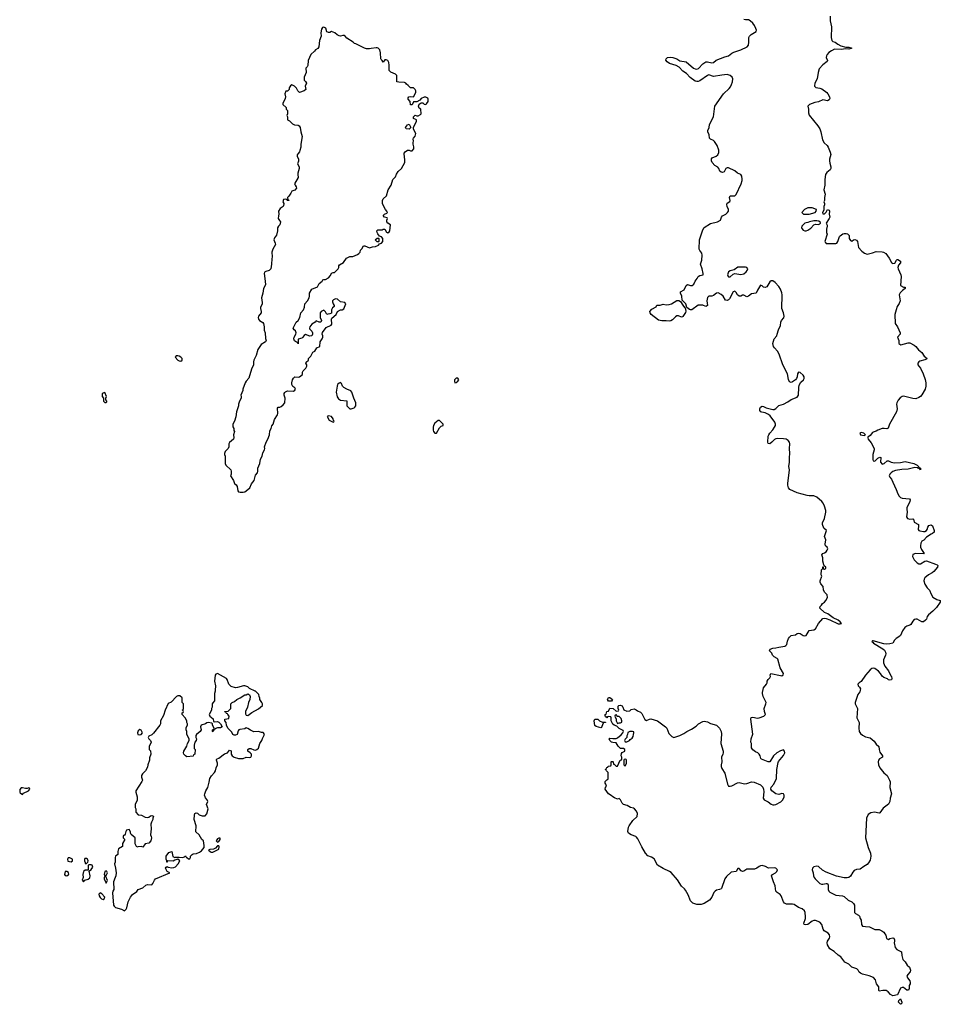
# Model space of a CAD drawing. Header units: inches. Extents: x 2535814 to 2694957, y 540737 to 728403.
# Tile 45 of 106: x 2624332 to 2636432, y 555882 to 568826. Entities that reach past the tile are written whole.
import ezdxf

# ---------------------------------------------------------------- set-up
doc = ezdxf.new("R2010")
doc.units = ezdxf.units.IN
doc.header["$MEASUREMENT"] = 0
for name, color, linetype in [('C6525', 7, 'Continuous'), ('C6526', 7, 'Continuous'), ('C6535', 7, 'Continuous'), ('C6536', 7, 'Continuous')]:
    doc.layers.add(name, color=color, linetype=linetype)

msp = doc.modelspace()

# ---------------------------------------------------------------- linework, layer by layer
at = {"layer": 'C6525', "color": 5, "elevation": 40}
msp.add_lwpolyline([(2626900, 560000), (2626892, 559970), (2626894, 559870), (2626870, 559846), (2626862, 559830), (2626862, 559790), (2626854, 559770), (2626854, 559750), (2626822, 559690), (2626832, 559670), (2626873, 559633), (2626878, 559598), (2626890, 559594), (2626930, 559598), (2626951, 559591), (2626971, 559571), (2626992, 559530), (2626970, 559518), (2626930, 559515), (2626898, 559502), (2626894, 559490), (2626878, 559482), (2626870, 559466), (2626866, 559470), (2626868, 559490), (2626882, 559498), (2626886, 559510), (2626868, 559550), (2626867, 559567), (2626858, 559578), (2626810, 559588), (2626790, 559582), (2626773, 559567), (2626719, 559550), (2626707, 559530), (2626716, 559490), (2626704, 559470), (2626655, 559430), (2626645, 559415), (2626647, 559390), (2626654, 559370), (2626651, 559350), (2626634, 559326), (2626623, 559290), (2626627, 559247), (2626638, 559230), (2626634, 559170), (2626618, 559162), (2626610, 559146), (2626530, 559135), (2626510, 559148), (2626490, 559169), (2626484, 559190), (2626488, 559210), (2626530, 559274), (2626538, 559310), (2626558, 559350), (2626558, 559370), (2626529, 559430), (2626527, 559467), (2626518, 559490), (2626520, 559520), (2626538, 559550), (2626538, 559570), (2626528, 559588), (2626528, 559610), (2626508, 559648), (2626468, 559690), (2626468, 559712), (2626482, 559718), (2626486, 559730), (2626482, 559742), (2626466, 559750), (2626482, 559758), (2626486, 559770), (2626486, 559830), (2626468, 559848), (2626466, 559910), (2626436, 559936), (2626410, 559938), (2626394, 559930), (2626324, 559856), (2626285, 559835), (2626242, 559750), (2626220, 559680), (2626182, 559610), (2626182, 559570), (2626172, 559550), (2626090, 559446), (2626070, 559426), (2626030, 559406), (2626022, 559390), (2626030, 559374), (2626052, 559352), (2626058, 559330), (2626032, 559270), (2626034, 559230), (2626050, 559214), (2626054, 559170), (2626039, 559121), (2626037, 559090), (2626016, 559030), (2626010, 558998), (2625985, 558950), (2625947, 558913), (2625932, 558890), (2625931, 558870), (2625945, 558830), (2625938, 558810), (2625859, 558690), (2625857, 558670), (2625877, 558610), (2625877, 558590), (2625874, 558566), (2625851, 558510), (2625851, 558470), (2625858, 558450), (2625858, 558410), (2625890, 558371), (2625934, 558370), (2625983, 558343), (2626010, 558338), (2626030, 558342), (2626050, 558358), (2626070, 558362), (2626090, 558354), (2626082, 558330), (2626082, 558310), (2626063, 558277), (2626056, 558250), (2626061, 558190), (2626052, 558112), (2626062, 558090), (2626065, 558070), (2626054, 558030), (2626030, 557999), (2625982, 557990), (2625950, 557948), (2625930, 557957), (2625886, 557954), (2625870, 557948), (2625849, 557990), (2625849, 558070), (2625795, 558115), (2625788, 558130), (2625788, 558150), (2625770, 558178), (2625734, 558170), (2625725, 558155), (2625720, 558120), (2625710, 558106), (2625698, 558102), (2625694, 558090), (2625694, 558070), (2625712, 558050), (2625685, 557995), (2625682, 557958), (2625630, 557926), (2625622, 557890), (2625622, 557850), (2625592, 557828), (2625585, 557810), (2625585, 557750), (2625578, 557730), (2625593, 557673), (2625601, 557610), (2625596, 557570), (2625585, 557550), (2625566, 557494), (2625571, 557390), (2625558, 557370), (2625552, 557348), (2625565, 557185), (2625572, 557172), (2625590, 557154), (2625610, 557152), (2625624, 557144), (2625671, 557131), (2625710, 557112), (2625730, 557132), (2625739, 557150), (2625759, 557230), (2625789, 557291), (2625814, 557326), (2625873, 557367), (2625890, 557391), (2625949, 557411), (2625992, 557448), (2626010, 557455), (2626070, 557451), (2626084, 557470), (2626105, 557515), (2626118, 557530), (2626306, 557610), (2626270, 557629), (2626248, 557670), (2626255, 557685), (2626270, 557692), (2626284, 557684), (2626330, 557677), (2626360, 557680), (2626379, 557690), (2626414, 557730), (2626438, 557770), (2626410, 557789), (2626370, 557778), (2626350, 557764), (2626274, 557766), (2626272, 557750), (2626266, 557750), (2626266, 557770), (2626258, 557790), (2626259, 557830), (2626290, 557876), (2626331, 557891), (2626346, 557826), (2626370, 557814), (2626382, 557818), (2626430, 557818), (2626470, 557812), (2626498, 557822), (2626510, 557832), (2626518, 557818), (2626530, 557814), (2626550, 557794), (2626570, 557794), (2626578, 557810), (2626578, 557830), (2626598, 557850), (2626610, 557858), (2626655, 557865), (2626696, 557884), (2626720, 557900), (2626756, 557944), (2626758, 557970), (2626748, 558030), (2626728, 558050), (2626690, 558108), (2626648, 558150), (2626653, 558230), (2626624, 558310), (2626629, 558370), (2626635, 558390), (2626650, 558401), (2626670, 558396), (2626691, 558371), (2626730, 558359), (2626770, 558361), (2626792, 558388), (2626809, 558450), (2626789, 558510), (2626804, 558550), (2626797, 558570), (2626775, 558595), (2626769, 558609), (2626763, 558630), (2626764, 558650), (2626779, 558690), (2626805, 558730), (2626824, 558804), (2626829, 558851), (2626853, 558887), (2626894, 558930), (2626904, 558950), (2626914, 558990), (2626932, 559028), (2626934, 559050), (2626918, 559090), (2626920, 559100), (2626926, 559110), (2626950, 559119), (2627026, 559174), (2627062, 559190), (2627090, 559222), (2627110, 559214), (2627113, 559170), (2627124, 559150), (2627153, 559133), (2627210, 559112), (2627267, 559113), (2627310, 559131), (2627350, 559127), (2627369, 559131), (2627377, 559150), (2627377, 559170), (2627362, 559190), (2627329, 559209), (2627329, 559231), (2627350, 559247), (2627370, 559247), (2627410, 559226), (2627430, 559225), (2627450, 559232), (2627469, 559251), (2627489, 559310), (2627514, 559350), (2627522, 559378), (2627548, 559430), (2627538, 559450), (2627530, 559455), (2627510, 559455), (2627470, 559469), (2627410, 559465), (2627364, 559484), (2627330, 559509), (2627310, 559515), (2627290, 559505), (2627225, 559495), (2627211, 559489), (2627204, 559476), (2627190, 559430), (2627170, 559419), (2627150, 559419), (2627135, 559430), (2627119, 559459), (2627069, 559510), (2627048, 559550), (2627047, 559587), (2627028, 559610), (2627028, 559630), (2627082, 559638), (2627086, 559670), (2627066, 559690), (2627062, 559702), (2627050, 559706), (2627042, 559722), (2627027, 559727), (2627027, 559733), (2627070, 559734), (2627106, 559770), (2627108, 559830), (2627126, 559850), (2627156, 559864), (2627186, 559890), (2627230, 559912), (2627289, 559951), (2627310, 559952), (2627330, 559962), (2627340, 559960), (2627354, 559950), (2627362, 559930), (2627358, 559890), (2627341, 559850), (2627326, 559790), (2627301, 559730), (2627300, 559700), (2627310, 559682), (2627330, 559678), (2627383, 559717), (2627470, 559766), (2627522, 559810), (2627522, 559830), (2627515, 559850), (2627489, 559890), (2627488, 559908), (2627478, 559930), (2627475, 559955), (2627430, 559998), (2627426, 560000)], dxfattribs=at)
for points in [[(2625910, 559495), (2625890, 559478), (2625879, 559450), (2625886, 559430), (2625910, 559423), (2625930, 559431), (2625944, 559450), (2625930, 559488)], [(2624370, 558728), (2624350, 558726), (2624333, 558707), (2624332, 558670), (2624340, 558660), (2624370, 558642), (2624384, 558656), (2624446, 558690), (2624466, 558710), (2624462, 558722), (2624450, 558726), (2624430, 558718), (2624410, 558718)], [(2626950, 558068), (2626930, 558058), (2626914, 558030), (2626930, 558014), (2626950, 558022), (2626968, 558050), (2626966, 558066)], [(2626950, 557966), (2626930, 557966), (2626904, 557936), (2626880, 557920), (2626830, 557918), (2626814, 557910), (2626834, 557890), (2626850, 557882), (2626870, 557882), (2626950, 557922), (2626955, 557950)], [(2624990, 557806), (2624970, 557806), (2624962, 557790), (2624965, 557765), (2625010, 557754), (2625026, 557770), (2625026, 557790)], [(2625210, 557799), (2625190, 557798), (2625185, 557790), (2625185, 557770), (2625194, 557746), (2625194, 557734), (2625210, 557732), (2625228, 557750), (2625234, 557770), (2625222, 557790)], [(2624950, 557628), (2624930, 557626), (2624922, 557590), (2624930, 557574), (2624950, 557572), (2624970, 557582), (2624978, 557590), (2624975, 557615)], [(2625270, 557715), (2625245, 557715), (2625234, 557710), (2625234, 557646), (2625193, 557647), (2625170, 557626), (2625162, 557590), (2625165, 557550), (2625154, 557514), (2625170, 557494), (2625188, 557512), (2625233, 557527), (2625255, 557545), (2625259, 557570), (2625246, 557634), (2625270, 557654), (2625293, 557687), (2625286, 557710)], [(2625470, 557635), (2625450, 557626), (2625442, 557590), (2625450, 557574), (2625470, 557574), (2625488, 557610), (2625478, 557630)], [(2625450, 557566), (2625442, 557550), (2625442, 557530), (2625470, 557474), (2625488, 557510), (2625462, 557562)], [(2625390, 557349), (2625371, 557330), (2625376, 557310), (2625388, 557288), (2625406, 557270), (2625430, 557261), (2625444, 557270), (2625449, 557290), (2625410, 557335)]]:
    msp.add_lwpolyline(points, close=True, dxfattribs=at)
at = {"layer": 'C6526', "color": 5, "elevation": 40}
for points in [[(2628330, 568729), (2628310, 568724), (2628298, 568702), (2628291, 568651), (2628293, 568610), (2628273, 568550), (2628264, 568470), (2628251, 568449), (2628221, 568430), (2628205, 568410), (2628158, 568370), (2628122, 568290), (2628117, 568223), (2628110, 568206), (2628093, 568187), (2628092, 568170), (2628098, 568150), (2628096, 568130), (2628071, 568070), (2628072, 568032), (2628090, 568014), (2628102, 567990), (2628082, 567950), (2628091, 567909), (2628071, 567889), (2628010, 567868), (2627988, 567890), (2627970, 567926), (2627946, 567950), (2627910, 567968), (2627890, 567958), (2627874, 567930), (2627874, 567906), (2627852, 567888), (2627830, 567886), (2627818, 567850), (2627825, 567810), (2627821, 567790), (2627814, 567766), (2627792, 567730), (2627792, 567710), (2627834, 567670), (2627834, 567650), (2627851, 567631), (2627851, 567590), (2627845, 567565), (2627853, 567547), (2627854, 567510), (2627877, 567497), (2627917, 567457), (2627945, 567445), (2627990, 567441), (2628005, 567430), (2628018, 567410), (2628026, 567350), (2628045, 567290), (2628025, 567190), (2628025, 567150), (2628015, 567105), (2628011, 567089), (2627990, 567068), (2627981, 567050), (2627981, 567030), (2627996, 566990), (2627995, 566965), (2627985, 566930), (2628005, 566890), (2628006, 566870), (2627987, 566810), (2627986, 566790), (2627994, 566750), (2627945, 566670), (2627951, 566650), (2627966, 566630), (2627971, 566610), (2627950, 566584), (2627907, 566573), (2627895, 566545), (2627870, 566506), (2627854, 566490), (2627858, 566458), (2627870, 566454), (2627870, 566448), (2627848, 566448), (2627842, 566462), (2627830, 566466), (2627798, 566462), (2627792, 566430), (2627802, 566410), (2627800, 566380), (2627794, 566370), (2627755, 566345), (2627732, 566310), (2627738, 566270), (2627732, 566248), (2627731, 566210), (2627745, 566185), (2627762, 566170), (2627751, 566129), (2627732, 566110), (2627722, 566090), (2627722, 566050), (2627706, 565994), (2627681, 565959), (2627672, 565932), (2627691, 565890), (2627695, 565870), (2627659, 565810), (2627647, 565770), (2627651, 565710), (2627644, 565684), (2627642, 565610), (2627631, 565550), (2627613, 565527), (2627565, 565515), (2627550, 565506), (2627547, 565490), (2627560, 565390), (2627561, 565339), (2627535, 565290), (2627527, 565230), (2627511, 565170), (2627521, 565110), (2627518, 565090), (2627497, 565043), (2627496, 565030), (2627506, 564990), (2627505, 564970), (2627471, 564930), (2627466, 564910), (2627471, 564890), (2627485, 564870), (2627527, 564847), (2627538, 564830), (2627546, 564790), (2627546, 564746), (2627558, 564710), (2627564, 564636), (2627571, 564609), (2627562, 564590), (2627505, 564555), (2627464, 564490), (2627438, 564410), (2627408, 564348), (2627403, 564330), (2627403, 564290), (2627377, 564230), (2627345, 564115), (2627310, 564073), (2627296, 564050), (2627265, 563970), (2627263, 563950), (2627240, 563890), (2627245, 563870), (2627242, 563850), (2627219, 563810), (2627208, 563772), (2627208, 563750), (2627180, 563670), (2627174, 563606), (2627156, 563550), (2627134, 563510), (2627134, 563474), (2627145, 563450), (2627147, 563427), (2627156, 563410), (2627142, 563370), (2627146, 563330), (2627141, 563310), (2627091, 563269), (2627082, 563250), (2627082, 563210), (2627072, 563190), (2627031, 563150), (2627025, 563125), (2627025, 563110), (2627031, 563089), (2627034, 562990), (2627042, 562970), (2627105, 562910), (2627111, 562890), (2627111, 562850), (2627102, 562830), (2627141, 562770), (2627156, 562730), (2627178, 562710), (2627191, 562691), (2627201, 562630), (2627210, 562621), (2627230, 562616), (2627270, 562615), (2627290, 562621), (2627310, 562631), (2627358, 562670), (2627378, 562722), (2627414, 562766), (2627430, 562838), (2627459, 562870), (2627464, 562890), (2627461, 562930), (2627489, 562990), (2627499, 563050), (2627519, 563090), (2627529, 563130), (2627549, 563170), (2627554, 563190), (2627549, 563211), (2627570, 563274), (2627594, 563310), (2627617, 563370), (2627620, 563420), (2627638, 563450), (2627648, 563488), (2627662, 563510), (2627682, 563570), (2627719, 563630), (2627724, 563650), (2627720, 563720), (2627730, 563732), (2627750, 563732), (2627770, 563742), (2627797, 563763), (2627815, 563790), (2627821, 563850), (2627809, 563890), (2627808, 563910), (2627815, 563925), (2627825, 563935), (2627850, 563945), (2627930, 563942), (2627950, 563954), (2627958, 563970), (2627950, 563986), (2627923, 564003), (2627908, 564030), (2627908, 564050), (2627918, 564090), (2627930, 564114), (2627950, 564132), (2627990, 564125), (2628010, 564131), (2628043, 564157), (2628049, 564171), (2628049, 564191), (2628059, 564210), (2628094, 564246), (2628104, 564270), (2628104, 564290), (2628095, 564310), (2628098, 564322), (2628126, 564350), (2628128, 564370), (2628159, 564401), (2628187, 564453), (2628209, 564470), (2628238, 564510), (2628275, 564530), (2628282, 564590), (2628308, 564630), (2628315, 564650), (2628318, 564670), (2628308, 564690), (2628310, 564712), (2628362, 564778), (2628428, 564812), (2628435, 564825), (2628429, 564890), (2628436, 564904), (2628490, 564952), (2628509, 564991), (2628550, 565011), (2628570, 565011), (2628594, 565026), (2628619, 565090), (2628606, 565110), (2628550, 565115), (2628510, 565153), (2628483, 565157), (2628455, 565145), (2628445, 565130), (2628445, 565115), (2628451, 565091), (2628465, 565070), (2628464, 565056), (2628462, 565050), (2628444, 565036), (2628431, 565010), (2628430, 564966), (2628410, 564958), (2628384, 564956), (2628370, 564949), (2628350, 564986), (2628330, 565006), (2628294, 564990), (2628282, 564970), (2628282, 564910), (2628298, 564870), (2628292, 564850), (2628270, 564849), (2628230, 564866), (2628214, 564850), (2628170, 564824), (2628144, 564790), (2628139, 564770), (2628141, 564761), (2628170, 564731), (2628179, 564710), (2628181, 564690), (2628172, 564670), (2628145, 564665), (2628090, 564689), (2628070, 564675), (2628051, 564649), (2628039, 564641), (2627992, 564628), (2627990, 564566), (2627982, 564582), (2627970, 564586), (2627946, 564606), (2627935, 564630), (2627938, 564650), (2627962, 564690), (2627964, 564710), (2627955, 564735), (2627938, 564750), (2627928, 564770), (2627966, 564850), (2627994, 564870), (2628014, 564910), (2628029, 564971), (2628062, 565010), (2628074, 565046), (2628079, 565090), (2628113, 565130), (2628137, 565170), (2628141, 565190), (2628139, 565230), (2628170, 565282), (2628245, 565315), (2628270, 565358), (2628308, 565390), (2628316, 565404), (2628330, 565412), (2628350, 565412), (2628389, 565431), (2628418, 565462), (2628430, 565494), (2628450, 565502), (2628470, 565502), (2628518, 565550), (2628528, 565570), (2628528, 565590), (2628536, 565604), (2628590, 565632), (2628629, 565691), (2628670, 565712), (2628710, 565714), (2628770, 565738), (2628788, 565750), (2628808, 565770), (2628810, 565794), (2628828, 565812), (2628849, 565851), (2628870, 565852), (2628930, 565825), (2628970, 565838), (2629010, 565842), (2629050, 565862), (2629062, 565878), (2629086, 565890), (2629106, 565910), (2629106, 565950), (2629086, 565970), (2629062, 565982), (2629038, 566010), (2629029, 566030), (2629028, 566050), (2629038, 566062), (2629095, 566065), (2629110, 566072), (2629130, 566074), (2629152, 566032), (2629170, 566025), (2629190, 566038), (2629199, 566050), (2629207, 566127), (2629169, 566149), (2629158, 566170), (2629158, 566190), (2629166, 566210), (2629162, 566222), (2629128, 566228), (2629108, 566250), (2629126, 566270), (2629158, 566282), (2629166, 566290), (2629158, 566310), (2629138, 566330), (2629108, 566388), (2629102, 566410), (2629101, 566450), (2629110, 566471), (2629155, 566510), (2629174, 566590), (2629214, 566650), (2629235, 566725), (2629270, 566762), (2629285, 566795), (2629308, 566830), (2629352, 566868), (2629394, 566950), (2629395, 566990), (2629388, 567012), (2629386, 567070), (2629398, 567090), (2629430, 567111), (2629450, 567111), (2629470, 567102), (2629490, 567102), (2629512, 567128), (2629513, 567153), (2629502, 567190), (2629502, 567210), (2629509, 567230), (2629502, 567258), (2629506, 567270), (2629530, 567294), (2629538, 567330), (2629508, 567388), (2629508, 567410), (2629548, 567490), (2629546, 567510), (2629510, 567526), (2629508, 567548), (2629530, 567572), (2629550, 567562), (2629570, 567562), (2629600, 567580), (2629608, 567590), (2629606, 567650), (2629583, 567663), (2629576, 567676), (2629575, 567690), (2629584, 567716), (2629610, 567734), (2629630, 567734), (2629650, 567714), (2629670, 567712), (2629680, 567720), (2629702, 567750), (2629700, 567780), (2629695, 567795), (2629670, 567808), (2629650, 567808), (2629610, 567788), (2629592, 567768), (2629552, 567748), (2629510, 567746), (2629502, 567738), (2629490, 567708), (2629470, 567706), (2629466, 567750), (2629440, 567780), (2629440, 567800), (2629446, 567810), (2629464, 567816), (2629510, 567812), (2629539, 567870), (2629538, 567890), (2629529, 567909), (2629510, 567928), (2629468, 567928), (2629440, 567960), (2629416, 567976), (2629406, 567990), (2629390, 567998), (2629317, 568003), (2629288, 568010), (2629288, 568090), (2629270, 568108), (2629210, 568135), (2629190, 568158), (2629186, 568170), (2629189, 568230), (2629182, 568262), (2629170, 568288), (2629150, 568298), (2629130, 568298), (2629110, 568268), (2629098, 568290), (2629083, 568303), (2629079, 568310), (2629075, 568390), (2629064, 568430), (2629042, 568450), (2629030, 568457), (2629017, 568457), (2628951, 568449), (2628930, 568442), (2628890, 568442), (2628866, 568450), (2628750, 568509), (2628733, 568513), (2628715, 568530), (2628630, 568584), (2628610, 568609), (2628597, 568617), (2628577, 568617), (2628550, 568609), (2628530, 568612), (2628505, 568625), (2628473, 568653), (2628430, 568669), (2628410, 568657), (2628390, 568657), (2628370, 568664), (2628354, 568714)], [(2629450, 567388), (2629410, 567389), (2629402, 567410), (2629430, 567442), (2629450, 567452), (2629472, 567410)], [(2629030, 565906), (2629006, 565930), (2629030, 565952), (2629050, 565954), (2629054, 565950), (2629054, 565910), (2629050, 565906)], [(2626410, 564408), (2626390, 564406), (2626374, 564390), (2626412, 564350), (2626430, 564341), (2626450, 564338), (2626468, 564350), (2626469, 564370), (2626450, 564389), (2626430, 564402)], [(2628550, 564058), (2628530, 564049), (2628511, 564030), (2628503, 564010), (2628491, 563931), (2628506, 563866), (2628523, 563843), (2628550, 563825), (2628630, 563814), (2628632, 563750), (2628670, 563712), (2628690, 563711), (2628730, 563725), (2628738, 563730), (2628748, 563750), (2628749, 563790), (2628724, 563850), (2628699, 563930), (2628686, 563946), (2628630, 563969), (2628592, 563992), (2628575, 564010), (2628563, 564043)], [(2625450, 563926), (2625414, 563910), (2625414, 563870), (2625434, 563850), (2625434, 563810), (2625450, 563794), (2625470, 563794), (2625478, 563802), (2625478, 563810), (2625466, 563830), (2625466, 563850), (2625475, 563870)], [(2628390, 563618), (2628374, 563610), (2628400, 563560), (2628450, 563534), (2628462, 563538), (2628466, 563550), (2628456, 563556), (2628450, 563578), (2628430, 563608)], [(2629830, 563558), (2629790, 563522), (2629771, 563490), (2629766, 563470), (2629766, 563430), (2629771, 563411), (2629790, 563392), (2629810, 563392), (2629850, 563462), (2629870, 563482), (2629898, 563490), (2629898, 563510), (2629850, 563555)]]:
    msp.add_lwpolyline(points, close=True, dxfattribs=at)
msp.add_lwpolyline([(2627426, 560000), (2627354, 560034), (2627330, 560055), (2627290, 560069), (2627272, 560068), (2627195, 560045), (2627170, 560044), (2627110, 560059), (2627079, 560090), (2627059, 560150), (2627050, 560164), (2626930, 560229), (2626910, 560222), (2626903, 560210), (2626891, 560130), (2626905, 560070), (2626902, 560010), (2626900, 560000)], dxfattribs=at)
at = {"layer": 'C6535', "color": 5, "elevation": 20}
msp.add_lwpolyline([(2635377, 560000), (2635373, 559990), (2635347, 559953), (2635313, 559850), (2635313, 559833), (2635344, 559770), (2635336, 559650), (2635367, 559587), (2635362, 559510), (2635367, 559470), (2635382, 559442), (2635410, 559418), (2635450, 559397), (2635510, 559387), (2635561, 559341), (2635590, 559301), (2635624, 559270), (2635627, 559230), (2635636, 559196), (2635671, 559150), (2635674, 559130), (2635633, 559107), (2635620, 559090), (2635616, 559070), (2635620, 559030), (2635639, 558990), (2635690, 558926), (2635732, 558892), (2635764, 558830), (2635772, 558808), (2635768, 558730), (2635789, 558650), (2635772, 558590), (2635767, 558550), (2635750, 558514), (2635680, 558460), (2635639, 558401), (2635630, 558394), (2635567, 558407), (2635521, 558399), (2635485, 558375), (2635462, 558330), (2635448, 558070), (2635483, 557943), (2635514, 557870), (2635519, 557830), (2635510, 557776), (2635490, 557741), (2635470, 557718), (2635426, 557694), (2635380, 557660), (2635330, 557652), (2635301, 557639), (2635282, 557618), (2635250, 557565), (2635230, 557549), (2635210, 557544), (2635170, 557546), (2635068, 557568), (2634930, 557618), (2634884, 557644), (2634830, 557694), (2634810, 557700), (2634769, 557691), (2634753, 557670), (2634750, 557650), (2634761, 557610), (2634765, 557570), (2634772, 557550), (2634786, 557530), (2634830, 557488), (2634850, 557470), (2634870, 557463), (2634890, 557462), (2634930, 557472), (2634950, 557468), (2634960, 557450), (2634960, 557390), (2634968, 557368), (2634978, 557358), (2635057, 557317), (2635148, 557308), (2635170, 557301), (2635221, 557250), (2635267, 557227), (2635290, 557206), (2635304, 557184), (2635303, 557090), (2635316, 557076), (2635356, 557056), (2635370, 557042), (2635378, 557010), (2635391, 556990), (2635395, 556930), (2635410, 556911), (2635450, 556903), (2635501, 556901), (2635570, 556865), (2635630, 556867), (2635665, 556850), (2635690, 556831), (2635704, 556810), (2635715, 556790), (2635726, 556746), (2635750, 556732), (2635770, 556745), (2635810, 556758), (2635822, 556750), (2635832, 556730), (2635832, 556710), (2635825, 556690), (2635838, 556630), (2635860, 556601), (2635922, 556570), (2635925, 556525), (2635941, 556470), (2635970, 556441), (2635997, 556397), (2636025, 556370), (2636042, 556330), (2636034, 556310), (2636004, 556276), (2635994, 556250), (2636002, 556230), (2636031, 556191), (2636034, 556170), (2636034, 556150), (2636022, 556130), (2636022, 556090), (2636013, 556067), (2635990, 556069), (2635950, 556102), (2635930, 556102), (2635910, 556095), (2635870, 556008), (2635810, 555994), (2635777, 556010), (2635747, 556047), (2635722, 556062), (2635676, 556064), (2635630, 556055), (2635623, 556070), (2635625, 556110), (2635594, 556150), (2635582, 556202), (2635556, 556236), (2635498, 556258), (2635410, 556279), (2635382, 556290), (2635365, 556305), (2635353, 556330), (2635334, 556350), (2635270, 556370), (2635228, 556408), (2635175, 556434), (2635124, 556504), (2635090, 556528), (2635038, 556578), (2634981, 556610), (2634950, 556662), (2634946, 556690), (2634950, 556710), (2634975, 556750), (2634979, 556770), (2634975, 556795), (2634958, 556818), (2634905, 556850), (2634891, 556870), (2634873, 556933), (2634850, 556961), (2634790, 556985), (2634770, 556984), (2634747, 556973), (2634690, 556933), (2634666, 556926), (2634642, 556930), (2634637, 556950), (2634660, 557010), (2634661, 557030), (2634657, 557090), (2634647, 557110), (2634616, 557136), (2634570, 557155), (2634510, 557194), (2634490, 557200), (2634410, 557197), (2634384, 557210), (2634370, 557229), (2634342, 557310), (2634327, 557327), (2634286, 557350), (2634269, 557370), (2634260, 557440), (2634238, 557490), (2634215, 557570), (2634227, 557590), (2634266, 557610), (2634285, 557630), (2634290, 557650), (2634270, 557673), (2634250, 557677), (2634173, 557673), (2634134, 557694), (2634090, 557706), (2634070, 557704), (2634050, 557694), (2634022, 557670), (2633990, 557658), (2633890, 557657), (2633850, 557631), (2633830, 557629), (2633816, 557636), (2633790, 557666), (2633770, 557669), (2633750, 557630), (2633683, 557617), (2633620, 557560), (2633600, 557530), (2633555, 557405), (2633550, 557398), (2633531, 557390), (2633490, 557383), (2633471, 557369), (2633456, 557350), (2633430, 557292), (2633398, 557250), (2633330, 557209), (2633290, 557194), (2633230, 557193), (2633180, 557210), (2633150, 557244), (2633119, 557319), (2633083, 557383), (2633070, 557401), (2633030, 557437), (2632979, 557519), (2632895, 557615), (2632874, 557630), (2632790, 557667), (2632713, 557713), (2632673, 557793), (2632638, 557818), (2632590, 557834), (2632558, 557870), (2632508, 557950), (2632458, 558058), (2632440, 558080), (2632429, 558090), (2632369, 558110), (2632333, 558130), (2632327, 558153), (2632335, 558210), (2632343, 558230), (2632390, 558299), (2632447, 558353), (2632452, 558390), (2632439, 558419), (2632412, 558452), (2632400, 558460), (2632362, 558470), (2632315, 558495), (2632268, 558510), (2632250, 558528), (2632228, 558568), (2632210, 558586), (2632190, 558578), (2632150, 558595), (2632126, 558610), (2632108, 558628), (2632070, 558649), (2632029, 558710), (2632030, 558734), (2632046, 558750), (2632036, 558776), (2632026, 558790), (2632026, 558810), (2632050, 558834), (2632062, 558838), (2632066, 558850), (2632066, 558930), (2632046, 558950), (2632042, 558962), (2632026, 558970), (2632042, 558978), (2632050, 558994), (2632062, 558998), (2632067, 559013), (2632102, 559018), (2632106, 559030), (2632106, 559070), (2632110, 559074), (2632130, 559074), (2632134, 559070), (2632138, 559038), (2632150, 559034), (2632170, 559014), (2632190, 559014), (2632226, 559090), (2632242, 559098), (2632246, 559110), (2632246, 559130), (2632238, 559150), (2632240, 559180), (2632250, 559194), (2632286, 559210), (2632286, 559230), (2632270, 559246), (2632230, 559246), (2632196, 559276), (2632170, 559318), (2632130, 559322), (2632110, 559329), (2632088, 559350), (2632078, 559370), (2632090, 559382), (2632130, 559376), (2632170, 559378), (2632190, 559385), (2632237, 559423), (2632258, 559450), (2632266, 559470), (2632262, 559482), (2632210, 559508), (2632179, 559539), (2632146, 559550), (2632130, 559566), (2632106, 559610), (2632106, 559650), (2632102, 559662), (2632070, 559666), (2632058, 559662), (2632050, 559646), (2632042, 559662), (2632026, 559670), (2632026, 559690), (2632042, 559698), (2632047, 559733), (2632070, 559734), (2632090, 559774), (2632134, 559770), (2632170, 559734), (2632202, 559738), (2632206, 559750), (2632198, 559770), (2632200, 559800), (2632208, 559812), (2632225, 559815), (2632250, 559805), (2632261, 559790), (2632271, 559751), (2632310, 559736), (2632350, 559741), (2632370, 559756), (2632410, 559765), (2632435, 559755), (2632450, 559742), (2632490, 559722), (2632510, 559705), (2632547, 559627), (2632570, 559611), (2632609, 559631), (2632627, 559633), (2632716, 559610), (2632822, 559530), (2632836, 559510), (2632864, 559444), (2632903, 559403), (2632930, 559390), (2633010, 559416), (2633059, 559441), (2633101, 559470), (2633160, 559500), (2633222, 559538), (2633254, 559570), (2633310, 559599), (2633330, 559602), (2633370, 559597), (2633410, 559575), (2633490, 559550), (2633530, 559510), (2633552, 559470), (2633556, 559436), (2633549, 559310), (2633576, 559210), (2633576, 559190), (2633573, 559170), (2633555, 559130), (2633559, 559070), (2633550, 559030), (2633552, 559010), (2633562, 558982), (2633601, 558921), (2633637, 558777), (2633650, 558751), (2633670, 558749), (2633690, 558754), (2633768, 558792), (2633790, 558797), (2633860, 558780), (2633890, 558786), (2633950, 558808), (2633984, 558804), (2634070, 558769), (2634098, 558738), (2634110, 558710), (2634114, 558674), (2634105, 558590), (2634117, 558570), (2634170, 558543), (2634210, 558512), (2634230, 558503), (2634250, 558504), (2634270, 558510), (2634336, 558544), (2634361, 558570), (2634378, 558610), (2634379, 558630), (2634370, 558649), (2634350, 558653), (2634310, 558641), (2634271, 558649), (2634217, 558690), (2634205, 558710), (2634210, 558736), (2634245, 558775), (2634279, 558850), (2634282, 558970), (2634301, 559059), (2634307, 559073), (2634370, 559152), (2634388, 559190), (2634386, 559210), (2634370, 559226), (2634330, 559214), (2634282, 559190), (2634238, 559150), (2634191, 559069), (2634170, 559068), (2634083, 559103), (2634074, 559114), (2634065, 559150), (2634053, 559170), (2634033, 559190), (2634003, 559203), (2633967, 559227), (2633952, 559252), (2633949, 559310), (2633943, 559330), (2633946, 559370), (2633968, 559432), (2633940, 559630), (2633946, 559654), (2633970, 559656), (2634030, 559644), (2634050, 559647), (2634114, 559670), (2634134, 559690), (2634121, 559730), (2634116, 559770), (2634141, 559830), (2634142, 559850), (2634104, 559930), (2634095, 559970), (2634095, 559990), (2634098, 560000)], dxfattribs=at)
for points in [[(2632110, 559868), (2632069, 559869), (2632058, 559890), (2632070, 559914), (2632090, 559914), (2632122, 559890)], [(2632170, 559686), (2632158, 559682), (2632154, 559670), (2632172, 559632), (2632172, 559610), (2632190, 559574), (2632210, 559582), (2632230, 559582), (2632247, 559593), (2632248, 559610), (2632239, 559639), (2632210, 559666), (2632187, 559667), (2632182, 559682)], [(2631990, 559592), (2632033, 559593), (2632032, 559588), (2632013, 559587), (2632002, 559578), (2631985, 559535), (2631978, 559522), (2631970, 559518), (2631910, 559534), (2631890, 559549), (2631882, 559610), (2631890, 559632), (2631930, 559632), (2631954, 559610)], [(2632350, 559468), (2632325, 559455), (2632322, 559430), (2632314, 559410), (2632314, 559390), (2632290, 559366), (2632282, 559350), (2632290, 559334), (2632310, 559334), (2632330, 559342), (2632346, 559350), (2632356, 559364), (2632380, 559380), (2632396, 559404), (2632398, 559430), (2632406, 559450), (2632402, 559462), (2632387, 559467)], [(2632290, 559106), (2632278, 559102), (2632274, 559090), (2632274, 559030), (2632290, 559014), (2632306, 559050), (2632306, 559090), (2632302, 559102)], [(2635910, 555882), (2635882, 555910), (2635886, 555930), (2635910, 555954), (2635925, 555910), (2635922, 555890)]]:
    msp.add_lwpolyline(points, close=True, dxfattribs=at)
at = {"layer": 'C6536', "color": 5, "elevation": 20}
for points in [[(2634098, 560000), (2634110, 560041), (2634149, 560090), (2634155, 560110), (2634155, 560130), (2634169, 560151), (2634190, 560172), (2634199, 560190), (2634195, 560210), (2634198, 560222), (2634206, 560230), (2634330, 560203), (2634350, 560202), (2634367, 560213), (2634370, 560230), (2634327, 560307), (2634298, 560418), (2634289, 560430), (2634248, 560450), (2634228, 560470), (2634219, 560499), (2634189, 560530), (2634195, 560550), (2634230, 560562), (2634270, 560566), (2634310, 560577), (2634390, 560590), (2634402, 560598), (2634413, 560610), (2634423, 560657), (2634437, 560690), (2634449, 560710), (2634470, 560731), (2634530, 560739), (2634550, 560757), (2634570, 560763), (2634590, 560757), (2634630, 560729), (2634650, 560724), (2634670, 560730), (2634710, 560794), (2634770, 560803), (2634790, 560819), (2634830, 560890), (2634886, 560954), (2634910, 560958), (2634934, 560954), (2634978, 560938), (2635090, 560885), (2635118, 560882), (2635134, 560890), (2635118, 560910), (2635090, 560930), (2635022, 560962), (2634955, 561015), (2634910, 561034), (2634849, 561090), (2634855, 561110), (2634869, 561130), (2634884, 561150), (2634910, 561167), (2634929, 561190), (2634949, 561230), (2634944, 561264), (2634910, 561302), (2634896, 561330), (2634893, 561373), (2634862, 561410), (2634855, 561430), (2634855, 561450), (2634874, 561510), (2634868, 561530), (2634870, 561594), (2634886, 561610), (2634886, 561630), (2634890, 561634), (2634894, 561634), (2634894, 561610), (2634904, 561604), (2634910, 561602), (2634926, 561610), (2634926, 561630), (2634906, 561646), (2634900, 561660), (2634889, 561709), (2634889, 561750), (2634875, 561790), (2634888, 561810), (2634910, 561817), (2634930, 561830), (2634945, 561850), (2634953, 561870), (2634944, 561890), (2634925, 561910), (2634917, 561930), (2634926, 561986), (2634909, 562030), (2634935, 562110), (2634903, 562143), (2634885, 562190), (2634885, 562210), (2634910, 562270), (2634928, 562350), (2634926, 562374), (2634911, 562431), (2634891, 562470), (2634875, 562490), (2634810, 562551), (2634770, 562566), (2634710, 562565), (2634682, 562570), (2634550, 562604), (2634454, 562650), (2634437, 562670), (2634428, 562708), (2634428, 562728), (2634452, 562910), (2634443, 562950), (2634452, 563010), (2634451, 563070), (2634456, 563124), (2634452, 563190), (2634456, 563250), (2634452, 563270), (2634434, 563294), (2634405, 563310), (2634370, 563317), (2634290, 563319), (2634270, 563315), (2634254, 563306), (2634218, 563270), (2634191, 563250), (2634170, 563255), (2634163, 563270), (2634171, 563350), (2634178, 563370), (2634190, 563392), (2634230, 563435), (2634253, 563467), (2634264, 563490), (2634265, 563510), (2634256, 563536), (2634196, 563616), (2634176, 563636), (2634130, 563656), (2634085, 563665), (2634075, 563670), (2634059, 563690), (2634059, 563710), (2634069, 563730), (2634090, 563743), (2634110, 563741), (2634144, 563724), (2634230, 563702), (2634250, 563702), (2634270, 563715), (2634310, 563756), (2634370, 563772), (2634430, 563804), (2634470, 563831), (2634550, 563864), (2634569, 563891), (2634571, 563989), (2634579, 564021), (2634601, 564059), (2634632, 564090), (2634642, 564110), (2634642, 564130), (2634630, 564152), (2634590, 564189), (2634570, 564194), (2634556, 564170), (2634551, 564130), (2634543, 564110), (2634527, 564090), (2634490, 564063), (2634470, 564057), (2634450, 564065), (2634437, 564097), (2634425, 564170), (2634362, 564290), (2634316, 564430), (2634290, 564470), (2634252, 564510), (2634241, 564530), (2634229, 564570), (2634249, 564630), (2634284, 564670), (2634286, 564690), (2634305, 564750), (2634333, 564807), (2634336, 564850), (2634345, 564870), (2634374, 564906), (2634380, 564930), (2634373, 564970), (2634348, 565030), (2634354, 565210), (2634350, 565237), (2634330, 565283), (2634310, 565319), (2634261, 565370), (2634231, 565391), (2634210, 565392), (2634190, 565379), (2634166, 565334), (2634150, 565316), (2634130, 565307), (2634110, 565310), (2634090, 565329), (2634070, 565337), (2634028, 565270), (2634010, 565229), (2633950, 565224), (2633910, 565190), (2633890, 565184), (2633850, 565206), (2633830, 565205), (2633810, 565193), (2633790, 565193), (2633768, 565208), (2633750, 565241), (2633730, 565258), (2633708, 565250), (2633662, 565158), (2633650, 565144), (2633630, 565135), (2633610, 565139), (2633578, 565190), (2633553, 565213), (2633514, 565234), (2633490, 565231), (2633450, 565198), (2633430, 565192), (2633390, 565191), (2633370, 565172), (2633362, 565130), (2633370, 565070), (2633359, 565061), (2633350, 565057), (2633310, 565072), (2633250, 565074), (2633168, 565012), (2633150, 565012), (2633137, 565017), (2633101, 565041), (2633089, 565090), (2633040, 565140), (2633033, 565193), (2633019, 565230), (2633018, 565250), (2633065, 565275), (2633090, 565331), (2633110, 565343), (2633150, 565333), (2633170, 565333), (2633191, 565349), (2633210, 565390), (2633237, 565423), (2633250, 565451), (2633270, 565462), (2633313, 565470), (2633316, 565490), (2633304, 565550), (2633279, 565610), (2633297, 565663), (2633302, 565730), (2633296, 565756), (2633270, 565790), (2633264, 565810), (2633269, 565930), (2633310, 566064), (2633330, 566093), (2633410, 566147), (2633504, 566170), (2633544, 566190), (2633555, 566230), (2633570, 566249), (2633611, 566270), (2633637, 566290), (2633647, 566310), (2633646, 566330), (2633630, 566369), (2633625, 566395), (2633630, 566414), (2633665, 566435), (2633669, 566450), (2633660, 566490), (2633672, 566508), (2633730, 566512), (2633750, 566526), (2633816, 566670), (2633828, 566710), (2633829, 566730), (2633822, 566770), (2633810, 566792), (2633765, 566810), (2633730, 566837), (2633650, 566880), (2633630, 566880), (2633611, 566870), (2633590, 566827), (2633570, 566818), (2633550, 566821), (2633533, 566833), (2633522, 566870), (2633510, 566889), (2633470, 566910), (2633434, 566950), (2633426, 566970), (2633425, 566995), (2633435, 567010), (2633487, 567033), (2633510, 567050), (2633520, 567080), (2633521, 567110), (2633501, 567170), (2633464, 567224), (2633450, 567239), (2633410, 567255), (2633398, 567270), (2633395, 567310), (2633378, 567350), (2633378, 567370), (2633396, 567410), (2633398, 567450), (2633452, 567550), (2633469, 567690), (2633583, 567850), (2633657, 567923), (2633675, 567945), (2633688, 567972), (2633700, 568010), (2633703, 568050), (2633697, 568070), (2633670, 568092), (2633630, 568103), (2633562, 568098), (2633450, 568078), (2633390, 568100), (2633370, 568091), (2633270, 568021), (2633250, 568013), (2633230, 568011), (2633210, 568019), (2633145, 568065), (2633098, 568118), (2633047, 568147), (2633000, 568200), (2632962, 568222), (2632874, 568250), (2632844, 568270), (2632825, 568295), (2632829, 568310), (2632848, 568330), (2632890, 568335), (2632918, 568330), (2632970, 568310), (2633007, 568287), (2633090, 568270), (2633189, 568189), (2633210, 568178), (2633230, 568175), (2633254, 568186), (2633310, 568244), (2633350, 568271), (2633370, 568273), (2633430, 568257), (2633450, 568265), (2633486, 568294), (2633602, 568338), (2633650, 568352), (2633694, 568386), (2633720, 568400), (2633811, 568429), (2633893, 568467), (2633910, 568490), (2633916, 568530), (2633916, 568590), (2633926, 568610), (2633947, 568633), (2634010, 568672), (2634015, 568690), (2634009, 568710), (2633991, 568751), (2633970, 568781), (2633932, 568812), (2633910, 568823), (2633870, 568824), (2633848, 568830)], [(2634986, 568870), (2634983, 568810), (2635004, 568730), (2634999, 568590), (2635006, 568550), (2635019, 568539), (2635051, 568531), (2635084, 568504), (2635124, 568484), (2635190, 568466), (2635230, 568464), (2635267, 568450), (2635230, 568439), (2635190, 568442), (2635130, 568433), (2635043, 568437), (2635002, 568418), (2634967, 568393), (2634946, 568370), (2634935, 568350), (2634933, 568330), (2634950, 568290), (2634946, 568274), (2634887, 568233), (2634842, 568178), (2634825, 568130), (2634814, 568050), (2634783, 567990), (2634777, 567957), (2634777, 567950), (2634796, 567936), (2634850, 567927), (2634877, 567917), (2634939, 567870), (2634953, 567853), (2634975, 567810), (2634978, 567790), (2634973, 567770), (2634950, 567757), (2634890, 567774), (2634833, 567747), (2634781, 567739), (2634711, 567710), (2634691, 567690), (2634701, 567650), (2634698, 567602), (2634709, 567570), (2634822, 567430), (2634847, 567390), (2634861, 567350), (2634885, 567245), (2634906, 567206), (2634943, 567170), (2634957, 567150), (2634986, 567086), (2634993, 567053), (2634975, 566990), (2634975, 566970), (2634978, 566938), (2634994, 566890), (2634991, 566871), (2634983, 566850), (2634941, 566819), (2634922, 566790), (2634914, 566726), (2634914, 566650), (2634901, 566590), (2634919, 566530), (2634911, 566490), (2634912, 566450), (2634902, 566430), (2634911, 566411), (2634911, 566390), (2634902, 566370), (2634900, 566320), (2634882, 566290), (2634890, 566274), (2634910, 566274), (2634930, 566294), (2634949, 566331), (2634970, 566322), (2634976, 566310), (2634971, 566270), (2634978, 566230), (2634971, 566210), (2634932, 566150), (2634945, 566125), (2634946, 566110), (2634938, 566070), (2634938, 566030), (2634945, 566005), (2634914, 565910), (2634919, 565899), (2634930, 565885), (2635058, 565882), (2635071, 565889), (2635085, 565910), (2635106, 565974), (2635114, 565986), (2635150, 566011), (2635170, 566017), (2635195, 566015), (2635212, 566010), (2635232, 565990), (2635232, 565950), (2635250, 565922), (2635270, 565912), (2635289, 565931), (2635310, 565934), (2635330, 565927), (2635343, 565910), (2635355, 565830), (2635401, 565781), (2635436, 565756), (2635470, 565745), (2635541, 565759), (2635590, 565780), (2635670, 565775), (2635686, 565770), (2635715, 565750), (2635761, 565690), (2635790, 565632), (2635803, 565623), (2635810, 565621), (2635833, 565627), (2635855, 565665), (2635865, 565675), (2635874, 565674), (2635911, 565651), (2635907, 565630), (2635882, 565598), (2635874, 565570), (2635877, 565550), (2635915, 565470), (2635918, 565450), (2635911, 565331), (2635950, 565311), (2635970, 565311), (2635971, 565290), (2635935, 565265), (2635906, 565234), (2635893, 565210), (2635904, 565130), (2635890, 565093), (2635864, 565056), (2635854, 565010), (2635833, 564950), (2635837, 564830), (2635870, 564786), (2635905, 564710), (2635904, 564690), (2635871, 564650), (2635885, 564610), (2635889, 564569), (2635913, 564553), (2636010, 564578), (2636030, 564577), (2636090, 564548), (2636110, 564531), (2636146, 564486), (2636190, 564451), (2636221, 564401), (2636259, 564370), (2636250, 564361), (2636230, 564353), (2636164, 564336), (2636150, 564330), (2636138, 564310), (2636138, 564290), (2636148, 564270), (2636170, 564244), (2636206, 564170), (2636234, 564094), (2636242, 564050), (2636242, 564010), (2636233, 563970), (2636190, 563895), (2636170, 563871), (2636150, 563858), (2636110, 563843), (2636070, 563845), (2635950, 563875), (2635929, 563871), (2635904, 563856), (2635876, 563824), (2635860, 563790), (2635858, 563770), (2635866, 563710), (2635856, 563670), (2635766, 563510), (2635746, 563454), (2635730, 563445), (2635693, 563453), (2635670, 563453), (2635611, 563430), (2635590, 563417), (2635550, 563405), (2635540, 563400), (2635510, 563359), (2635481, 563339), (2635478, 563330), (2635484, 563310), (2635525, 563265), (2635562, 563190), (2635563, 563170), (2635547, 563110), (2635546, 563046), (2635550, 563025), (2635570, 563021), (2635610, 563061), (2635636, 563076), (2635651, 563071), (2635648, 563010), (2635670, 562984), (2635695, 562990), (2635734, 563026), (2635750, 563025), (2635788, 563008), (2635830, 562999), (2635910, 563004), (2635970, 563019), (2636082, 562990), (2636130, 562971), (2636145, 562950), (2636144, 562944), (2636173, 562930), (2636171, 562909), (2636162, 562922), (2636138, 562930), (2636136, 562936), (2636098, 562938), (2636010, 562918), (2635927, 562913), (2635841, 562899), (2635810, 562887), (2635788, 562870), (2635770, 562850), (2635762, 562830), (2635768, 562810), (2635790, 562784), (2635810, 562748), (2635853, 562650), (2635872, 562592), (2635890, 562562), (2635910, 562544), (2635930, 562535), (2636026, 562526), (2636035, 562515), (2636031, 562491), (2635994, 562410), (2635990, 562390), (2635995, 562350), (2635989, 562290), (2636002, 562270), (2636030, 562259), (2636070, 562266), (2636079, 562259), (2636090, 562221), (2636145, 562190), (2636147, 562170), (2636143, 562123), (2636151, 562111), (2636165, 562105), (2636210, 562096), (2636230, 562099), (2636250, 562110), (2636258, 562122), (2636266, 562154), (2636282, 562178), (2636310, 562187), (2636330, 562170), (2636351, 562110), (2636351, 562089), (2636331, 562070), (2636310, 562061), (2636250, 562023), (2636217, 561983), (2636190, 561969), (2636175, 561944), (2636170, 561910), (2636173, 561890), (2636183, 561863), (2636218, 561810), (2636215, 561805), (2636105, 561810), (2636070, 561794), (2636068, 561770), (2636090, 561724), (2636130, 561686), (2636150, 561674), (2636170, 561674), (2636230, 561706), (2636250, 561711), (2636371, 561670), (2636390, 561661), (2636399, 561650), (2636393, 561630), (2636345, 561570), (2636326, 561554), (2636278, 561530), (2636230, 561490), (2636218, 561470), (2636215, 561450), (2636227, 561407), (2636258, 561358), (2636290, 561326), (2636313, 561273), (2636336, 561236), (2636385, 561205), (2636432, 561190), (2636431, 561170), (2636382, 561098), (2636336, 561050), (2636278, 561002), (2636261, 560979), (2636250, 560947), (2636238, 560930), (2636210, 560910), (2636190, 560908), (2636130, 560946), (2636110, 560947), (2636090, 560939), (2636070, 560918), (2636046, 560874), (2636030, 560864), (2635990, 560853), (2635966, 560834), (2635934, 560790), (2635909, 560730), (2635889, 560711), (2635852, 560690), (2635830, 560670), (2635810, 560630), (2635770, 560619), (2635730, 560618), (2635690, 560621), (2635550, 560659), (2635540, 560659), (2635531, 560650), (2635544, 560644), (2635556, 560630), (2635677, 560557), (2635698, 560538), (2635713, 560513), (2635716, 560490), (2635711, 560470), (2635684, 560410), (2635684, 560370), (2635705, 560325), (2635750, 560267), (2635781, 560201), (2635791, 560190), (2635796, 560164), (2635790, 560146), (2635770, 560142), (2635750, 560149), (2635740, 560159), (2635690, 560176), (2635670, 560194), (2635648, 560230), (2635620, 560260), (2635570, 560298), (2635550, 560303), (2635530, 560298), (2635510, 560281), (2635449, 560211), (2635394, 560126), (2635367, 560110), (2635346, 560090), (2635351, 560070), (2635371, 560050), (2635382, 560030), (2635380, 560010), (2635377, 560000)]]:
    msp.add_lwpolyline(points, dxfattribs=at)
at = {"layer": 'C6536', "color": 5}
for points, elevation in [([(2634750, 566352), (2634690, 566352), (2634647, 566330), (2634612, 566290), (2634634, 566270), (2634710, 566268), (2634789, 566291), (2634802, 566310), (2634806, 566330)], 20), ([(2634810, 566182), (2634770, 566182), (2634714, 566170), (2634690, 566159), (2634670, 566157), (2634650, 566149), (2634614, 566110), (2634607, 566090), (2634610, 566081), (2634630, 566059), (2634650, 566051), (2634670, 566051), (2634690, 566059), (2634730, 566087), (2634769, 566131), (2634790, 566136), (2634830, 566132), (2634850, 566142), (2634858, 566150), (2634858, 566158), (2634836, 566176)], 20), ([(2633873, 565573), (2633770, 565572), (2633722, 565538), (2633670, 565526), (2633650, 565510), (2633635, 565470), (2633638, 565458), (2633650, 565445), (2633670, 565444), (2633710, 565479), (2633730, 565487), (2633810, 565474), (2633850, 565485), (2633879, 565510), (2633894, 565530), (2633902, 565550), (2633890, 565567)], 20), ([(2633030, 564913), (2632991, 564931), (2632970, 564931), (2632950, 564921), (2632910, 564880), (2632890, 564868), (2632870, 564864), (2632830, 564869), (2632770, 564865), (2632730, 564876), (2632633, 564950), (2632619, 564970), (2632615, 564990), (2632639, 565021), (2632698, 565050), (2632708, 565072), (2632750, 565073), (2632790, 565084), (2632830, 565077), (2632870, 565081), (2632897, 565090), (2632970, 565136), (2632996, 565136), (2633019, 565119), (2633050, 565071), (2633070, 565044), (2633079, 565039), (2633088, 564992), (2633083, 564977), (2633050, 564924), (2633042, 564918)], 20), ([(2630070, 564115), (2630046, 564090), (2630045, 564070), (2630050, 564054), (2630070, 564058), (2630090, 564072), (2630102, 564090), (2630090, 564114)], 40), ([(2635390, 563399), (2635376, 563390), (2635381, 563370), (2635430, 563358), (2635448, 563370), (2635428, 563390)], 20)]:
    msp.add_lwpolyline(points, close=True, dxfattribs=dict(at, elevation=elevation))

doc.saveas('drawing.dxf')
